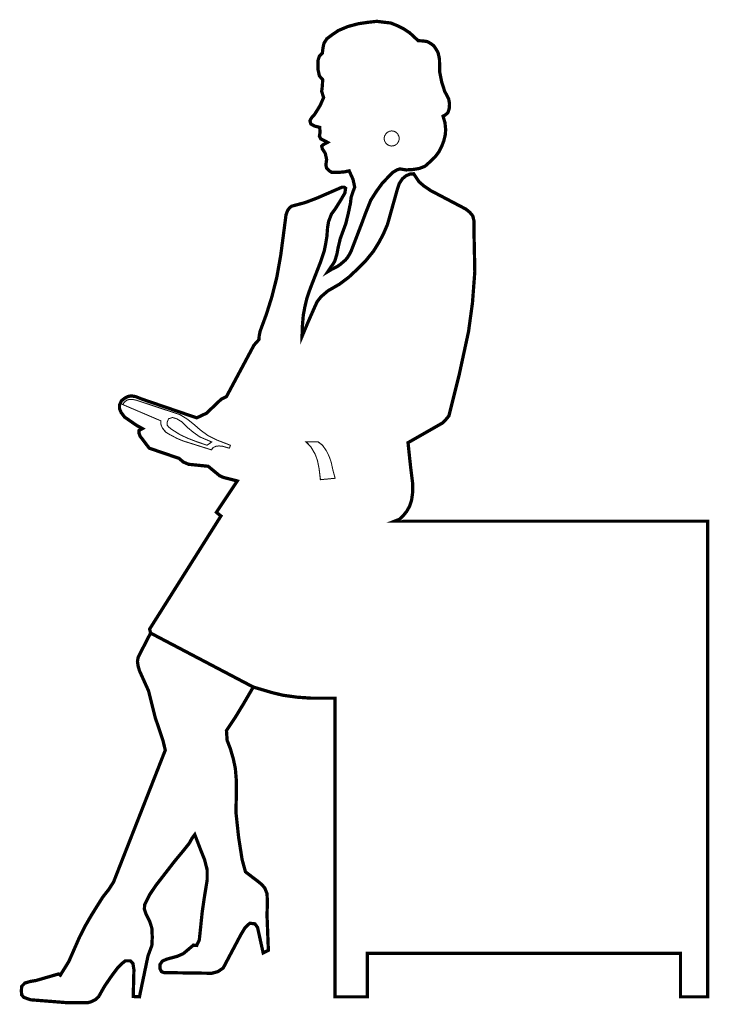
# Model space of a CAD drawing. Header units: millimetres. Extents: x 100.4 to 113.7, y 151.6 to 169.4.
# Tile 16 of 50: x 109.6 to 110.6, y 151.6 to 153.1. Entities that reach past the tile are written whole.
import ezdxf

# ---------------------------------------------------------------- set-up
doc = ezdxf.new("R2010")
doc.units = ezdxf.units.MM

msp = doc.modelspace()

# ---------------------------------------------------------------- linework, layer by layer
at = {"color": 7, "lineweight": 0}
for points, const_width in [([(110.0484, 153.0777), (110.044, 153.0708), (110.0425, 153.0635), (110.0416, 153.0561), (110.0372, 153.0517), (110.0352, 153.0453), (110.0352, 153.0385), (110.0352, 153.0311), (110.0372, 153.0218), (110.0421, 153.0163), (110.0416, 153.007), (110.0406, 152.9987), (110.0435, 152.9894), (110.0386, 152.9782), (110.0342, 152.9708), (110.0298, 152.964), (110.0254, 152.9591), (110.023, 152.9546), (110.0244, 152.9498), (110.0298, 152.9468), (110.0376, 152.9448), (110.0382, 152.9375), (110.0372, 152.9316), (110.0391, 152.9276), (110.0494, 152.9223), (110.0431, 152.9189), (110.0406, 152.9168), (110.0416, 152.9125), (110.044, 152.909), (110.046, 152.9056), (110.048, 152.8967), (110.0469, 152.8884), (110.048, 152.8835), (110.0514, 152.8801), (110.0558, 152.8772), (110.0651, 152.8772), (110.0749, 152.8781), (110.0818, 152.8796), (110.0876, 152.8668), (110.0901, 152.8551), (110.0876, 152.8487), (110.0848, 152.8404), (110.0837, 152.831), (110.0803, 152.8149), (110.0768, 152.8007), (110.0685, 152.7781), (110.0651, 152.7639), (110.0636, 152.7555), (110.0617, 152.7491), (110.0602, 152.7443), (110.0582, 152.7408), (110.0563, 152.7379), (110.0548, 152.736), (110.0499, 152.7286), (110.0563, 152.7325), (110.0607, 152.7345), (110.0651, 152.7369), (110.069, 152.7398), (110.0725, 152.7428), (110.0759, 152.7457), (110.0789, 152.7491), (110.0823, 152.7546), (110.0848, 152.7595), (110.1004, 152.8001), (110.1068, 152.8173), (110.1141, 152.8355), (110.1225, 152.8487), (110.1318, 152.8615), (110.147, 152.8772), (110.1534, 152.881), (110.1578, 152.8825), (110.1671, 152.881), (110.1774, 152.8816), (110.1867, 152.8831), (110.1955, 152.8865), (110.2014, 152.8918), (110.2108, 152.9007), (110.2166, 152.9085), (110.2205, 152.9164), (110.2235, 152.9242), (110.2259, 152.934), (110.2264, 152.9414), (110.2254, 152.9517), (110.2225, 152.9615), (110.2259, 152.9634), (110.2298, 152.9669), (110.2318, 152.9733), (110.2322, 152.9801), (110.2309, 152.9875), (110.225, 152.9987), (110.2205, 153.0125), (110.2176, 153.0271), (110.2171, 153.0472), (110.2151, 153.0566), (110.2117, 153.0625), (110.2083, 153.0674), (110.2034, 153.0708), (110.1989, 153.0733), (110.1926, 153.0743), (110.1852, 153.0747), (110.1725, 153.0865), (110.1636, 153.0923), (110.1549, 153.0968), (110.1441, 153.1012), (110.1352, 153.1022), (110.1234, 153.1037), (110.1098, 153.1022), (110.096, 153.1002), (110.0798, 153.0959), (110.0656, 153.0899), (110.0563, 153.0836), (110.0484, 153.0777), (110.0484, 153.0777)], 0.00489), ([(110.1568, 152.9282), (110.1567, 152.9271), (110.1565, 152.926), (110.1563, 152.9249), (110.1559, 152.9239), (110.1554, 152.9229), (110.1549, 152.922), (110.1542, 152.9211), (110.1536, 152.9203), (110.1527, 152.9195), (110.1519, 152.9189), (110.151, 152.9183), (110.15, 152.9177), (110.149, 152.9174), (110.1478, 152.9171), (110.1467, 152.9169), (110.1455, 152.9168), (110.1444, 152.9169), (110.1433, 152.9171), (110.1423, 152.9174), (110.1413, 152.9177), (110.1403, 152.9183), (110.1394, 152.9189), (110.1384, 152.9195), (110.1377, 152.9203), (110.1369, 152.9211), (110.1362, 152.922), (110.1357, 152.9229), (110.1351, 152.9239), (110.1348, 152.9249), (110.1345, 152.926), (110.1343, 152.9271), (110.1342, 152.9282), (110.1343, 152.9292), (110.1345, 152.9303), (110.1348, 152.9314), (110.1351, 152.9324), (110.1357, 152.9333), (110.1362, 152.9343), (110.1369, 152.9352), (110.1377, 152.936), (110.1384, 152.9367), (110.1394, 152.9374), (110.1403, 152.9379), (110.1413, 152.9385), (110.1423, 152.9389), (110.1433, 152.9391), (110.1444, 152.9393), (110.1455, 152.9394), (110.1467, 152.9393), (110.1478, 152.9391), (110.149, 152.9389), (110.15, 152.9385), (110.151, 152.9379), (110.1519, 152.9374), (110.1527, 152.9367), (110.1536, 152.936), (110.1542, 152.9352), (110.1549, 152.9343), (110.1554, 152.9333), (110.1559, 152.9324), (110.1563, 152.9314), (110.1565, 152.9303), (110.1567, 152.9292), (110.1568, 152.9282)], 0.00148), ([(110.0764, 152.8536), (110.0744, 152.8551), (110.071, 152.8551), (110.0338, 152.8389), (110.016, 152.8321), (109.9955, 152.8266), (109.9925, 152.8242), (109.9896, 152.8203), (109.9872, 152.8139), (109.9793, 152.7536), (109.9734, 152.7203), (109.9661, 152.6913), (109.9578, 152.6648), (109.9484, 152.6394), (109.947, 152.6325), (109.9465, 152.6266), (109.9391, 152.6183), (109.8979, 152.5413), (109.8901, 152.5374), (109.868, 152.5163), (109.8533, 152.5094), (109.7714, 152.5374), (109.7617, 152.5413), (109.7552, 152.5423), (109.7499, 152.5413), (109.7454, 152.5388), (109.7405, 152.5349), (109.7376, 152.5285), (109.7376, 152.5232), (109.7401, 152.5173), (109.7454, 152.5104), (109.7631, 152.4982), (109.7719, 152.4933), (109.767, 152.4908), (109.7666, 152.4869), (109.7685, 152.4819), (109.7822, 152.4639), (109.82, 152.451), (109.8269, 152.4486), (109.8332, 152.4432), (109.8411, 152.4398), (109.8705, 152.4368), (109.8877, 152.4226), (109.893, 152.4202), (109.9141, 152.4148), (109.8828, 152.3678), (109.8896, 152.3623), (109.7827, 152.1927), (109.7842, 152.1868), (109.9381, 152.1059), (109.9661, 152.0976), (109.9827, 152.0936), (110.0038, 152.0907), (110.0254, 152.0892), (110.0607, 152.0892), (110.0607, 151.6416), (110.1092, 151.6416), (110.1092, 151.7068), (110.5784, 151.7068), (110.5784, 151.6416), (110.6191, 151.6416), (110.6191, 152.3545), (110.1499, 152.3545), (110.1573, 152.3574), (110.1632, 152.3633), (110.168, 152.3692), (110.1725, 152.3771), (110.1754, 152.3864), (110.1769, 152.3972), (110.1769, 152.4114), (110.174, 152.4344), (110.17, 152.4722), (110.2215, 152.5016), (110.2264, 152.5065), (110.2313, 152.5124), (110.2465, 152.5732), (110.2607, 152.6388), (110.2666, 152.682), (110.2701, 152.7286), (110.269, 152.7815), (110.269, 152.8036), (110.2671, 152.812), (110.2627, 152.8173), (110.2568, 152.8222), (110.2038, 152.8501), (110.1936, 152.8571), (110.1867, 152.863), (110.1784, 152.8752), (110.1729, 152.8747), (110.1671, 152.8723), (110.1617, 152.8678), (110.1568, 152.8605), (110.1538, 152.8512), (110.1392, 152.7992), (110.1333, 152.7855), (110.1269, 152.7732), (110.1181, 152.759), (110.1073, 152.7457), (110.0969, 152.7349), (110.0813, 152.7203), (110.0675, 152.7099), (110.0499, 152.6997), (110.0396, 152.6909), (110.0338, 152.6835), (110.0289, 152.6727), (110.0205, 152.6536), (110.0112, 152.6315), (110.0116, 152.6462), (110.0131, 152.6638), (110.0156, 152.6766), (110.0185, 152.6889), (110.0234, 152.7031), (110.0396, 152.7448), (110.0445, 152.7599), (110.0465, 152.7698), (110.0484, 152.7811), (110.0494, 152.7942), (110.0509, 152.8036), (110.0553, 152.8149), (110.0607, 152.8222), (110.0681, 152.834), (110.0754, 152.8463), (110.0764, 152.8536), (110.0764, 152.8536)], 0.00489), ([(109.7518, 152.5369), (109.7488, 152.5359), (109.7454, 152.5334), (109.742, 152.5295), (109.7994, 152.505), (109.7994, 152.5006), (109.8004, 152.4976), (109.8023, 152.4933), (109.8068, 152.4878), (109.8136, 152.484), (109.8239, 152.4785), (109.8332, 152.4747), (109.8754, 152.4614), (109.8778, 152.4648), (109.8822, 152.4668), (109.8866, 152.4673), (109.8921, 152.4668), (109.9023, 152.4639), (109.9038, 152.4683), (109.8837, 152.4761), (109.8699, 152.483), (109.8587, 152.4913), (109.8504, 152.4986), (109.8401, 152.5069), (109.8278, 152.5143), (109.7626, 152.5359), (109.7572, 152.5369), (109.7518, 152.5369), (109.7518, 152.5369)], 0.00148), ([(109.869, 152.4683), (109.8759, 152.4732), (109.8587, 152.4805), (109.8479, 152.4878), (109.8396, 152.4948), (109.8312, 152.5035), (109.8234, 152.508), (109.817, 152.5099), (109.8111, 152.508), (109.8092, 152.5031), (109.8092, 152.4986), (109.8117, 152.4952), (109.8161, 152.4918), (109.8278, 152.4844), (109.8405, 152.4785), (109.8543, 152.4732), (109.869, 152.4683), (109.869, 152.4683)], 0.00148), ([(110.0171, 152.4732), (110.0244, 152.4658), (110.0308, 152.455), (110.0342, 152.4457), (110.0367, 152.433), (110.0386, 152.4167), (110.0607, 152.4188), (110.0573, 152.4315), (110.0548, 152.4432), (110.0518, 152.4516), (110.0475, 152.4604), (110.0416, 152.4683), (110.0352, 152.4732), (110.0171, 152.4732), (110.0171, 152.4732)], 0.00148), ([(109.7842, 152.1868), (109.7675, 152.1544), (109.7655, 152.1501), (109.7645, 152.1442), (109.7655, 152.1373), (109.7675, 152.1304), (109.7812, 152.1), (109.7911, 152.0603), (109.8028, 152.0255), (109.8062, 152.0113), (109.7287, 151.8137), (109.7215, 151.8025), (109.7126, 151.7912), (109.7033, 151.7764), (109.6954, 151.7637), (109.6857, 151.747), (109.6778, 151.7313), (109.6616, 151.6945), (109.6489, 151.674), (109.6464, 151.6759), (109.6126, 151.6661), (109.6042, 151.6647), (109.5959, 151.6623), (109.591, 151.6573), (109.5905, 151.6504), (109.591, 151.6445), (109.5944, 151.6407), (109.6042, 151.6372), (109.6592, 151.6328), (109.6743, 151.6328), (109.6901, 151.6328), (109.6954, 151.6343), (109.7013, 151.6372), (109.7062, 151.6416), (109.7151, 151.6573), (109.7244, 151.671), (109.7346, 151.6848), (109.742, 151.6921), (109.7464, 151.6956), (109.7538, 151.6956), (109.7577, 151.6916), (109.7592, 151.6823), (109.7582, 151.6421), (109.7675, 151.6416), (109.7803, 151.7029), (109.7861, 151.7186), (109.7867, 151.7309), (109.7861, 151.7446), (109.7827, 151.7549), (109.7773, 151.7656), (109.7749, 151.773), (109.7753, 151.7799), (109.7827, 151.7946), (109.792, 151.8084), (109.8204, 151.8451), (109.8322, 151.8593), (109.842, 151.8715), (109.8464, 151.8794), (109.8504, 151.8848), (109.8587, 151.8632), (109.8651, 151.8471), (109.869, 151.8319), (109.869, 151.8167), (109.8646, 151.7897), (109.8616, 151.7691), (109.8572, 151.7269), (109.8533, 151.7186), (109.8484, 151.7191), (109.8332, 151.7063), (109.8244, 151.7024), (109.8082, 151.698), (109.8018, 151.6951), (109.7984, 151.6902), (109.7984, 151.6837), (109.8004, 151.6794), (109.8043, 151.6779), (109.8759, 151.6769), (109.8852, 151.6794), (109.893, 151.6848), (109.9023, 151.7024), (109.9195, 151.7348), (109.9254, 151.7446), (109.9328, 151.7519), (109.9406, 151.751), (109.9445, 151.7455), (109.9529, 151.7074), (109.9607, 151.7112), (109.9587, 151.7633), (109.9592, 151.7843), (109.9587, 151.7961), (109.9553, 151.8048), (109.9504, 151.8103), (109.945, 151.8147), (109.9264, 151.8289), (109.9214, 151.8471), (109.9161, 151.8808), (109.9121, 151.9181), (109.9127, 151.9446), (109.9127, 151.9662), (109.9112, 151.9839), (109.9082, 151.9981), (109.9038, 152.0133), (109.8989, 152.026), (109.8979, 152.0407), (109.9116, 152.0613), (109.9229, 152.0799), (109.9381, 152.1059), (109.7842, 152.1868), (109.7842, 152.1868)], 0.00489)]:
    msp.add_lwpolyline(points, dxfattribs=dict(at, const_width=const_width))
for points in [[(110.0484, 153.0777), (110.044, 153.0708), (110.0425, 153.0635), (110.0416, 153.0561), (110.0372, 153.0517), (110.0352, 153.0453), (110.0352, 153.0385), (110.0352, 153.0311), (110.0372, 153.0218), (110.0421, 153.0163), (110.0416, 153.007), (110.0406, 152.9987), (110.0435, 152.9894), (110.0386, 152.9782), (110.0342, 152.9708), (110.0298, 152.964), (110.0254, 152.9591), (110.023, 152.9546), (110.0244, 152.9498), (110.0298, 152.9468), (110.0376, 152.9448), (110.0382, 152.9375), (110.0372, 152.9316), (110.0391, 152.9276), (110.0494, 152.9223), (110.0431, 152.9189), (110.0406, 152.9168), (110.0416, 152.9125), (110.044, 152.909), (110.046, 152.9056), (110.048, 152.8967), (110.0469, 152.8884), (110.048, 152.8835), (110.0514, 152.8801), (110.0558, 152.8772), (110.0651, 152.8772), (110.0749, 152.8781), (110.0818, 152.8796), (110.0876, 152.8668), (110.0901, 152.8551), (110.0876, 152.8487), (110.0848, 152.8404), (110.0837, 152.831), (110.0803, 152.8149), (110.0768, 152.8007), (110.0685, 152.7781), (110.0651, 152.7639), (110.0636, 152.7555), (110.0617, 152.7491), (110.0602, 152.7443), (110.0582, 152.7408), (110.0563, 152.7379), (110.0548, 152.736), (110.0499, 152.7286), (110.0563, 152.7325), (110.0607, 152.7345), (110.0651, 152.7369), (110.069, 152.7398), (110.0725, 152.7428), (110.0759, 152.7457), (110.0789, 152.7491), (110.0823, 152.7546), (110.0848, 152.7595), (110.1004, 152.8001), (110.1068, 152.8173), (110.1141, 152.8355), (110.1225, 152.8487), (110.1318, 152.8615), (110.147, 152.8772), (110.1534, 152.881), (110.1578, 152.8825), (110.1671, 152.881), (110.1774, 152.8816), (110.1867, 152.8831), (110.1955, 152.8865), (110.2014, 152.8918), (110.2108, 152.9007), (110.2166, 152.9085), (110.2205, 152.9164), (110.2235, 152.9242), (110.2259, 152.934), (110.2264, 152.9414), (110.2254, 152.9517), (110.2225, 152.9615), (110.2259, 152.9634), (110.2298, 152.9669), (110.2318, 152.9733), (110.2322, 152.9801), (110.2309, 152.9875), (110.225, 152.9987), (110.2205, 153.0125), (110.2176, 153.0271), (110.2171, 153.0472), (110.2151, 153.0566), (110.2117, 153.0625), (110.2083, 153.0674), (110.2034, 153.0708), (110.1989, 153.0733), (110.1926, 153.0743), (110.1852, 153.0747), (110.1725, 153.0865), (110.1636, 153.0923), (110.1549, 153.0968), (110.1441, 153.1012), (110.1352, 153.1022), (110.1234, 153.1037), (110.1098, 153.1022), (110.096, 153.1002), (110.0798, 153.0959), (110.0656, 153.0899), (110.0563, 153.0836), (110.0484, 153.0777), (110.0484, 153.0777)], [(110.1568, 152.9282), (110.1567, 152.9271), (110.1565, 152.926), (110.1563, 152.9249), (110.1559, 152.9239), (110.1554, 152.9229), (110.1549, 152.922), (110.1542, 152.9211), (110.1536, 152.9203), (110.1527, 152.9195), (110.1519, 152.9189), (110.151, 152.9183), (110.15, 152.9177), (110.149, 152.9174), (110.1478, 152.9171), (110.1467, 152.9169), (110.1455, 152.9168), (110.1444, 152.9169), (110.1433, 152.9171), (110.1423, 152.9174), (110.1413, 152.9177), (110.1403, 152.9183), (110.1394, 152.9189), (110.1384, 152.9195), (110.1377, 152.9203), (110.1369, 152.9211), (110.1362, 152.922), (110.1357, 152.9229), (110.1351, 152.9239), (110.1348, 152.9249), (110.1345, 152.926), (110.1343, 152.9271), (110.1342, 152.9282), (110.1343, 152.9292), (110.1345, 152.9303), (110.1348, 152.9314), (110.1351, 152.9324), (110.1357, 152.9333), (110.1362, 152.9343), (110.1369, 152.9352), (110.1377, 152.936), (110.1384, 152.9367), (110.1394, 152.9374), (110.1403, 152.9379), (110.1413, 152.9385), (110.1423, 152.9389), (110.1433, 152.9391), (110.1444, 152.9393), (110.1455, 152.9394), (110.1467, 152.9393), (110.1478, 152.9391), (110.149, 152.9389), (110.15, 152.9385), (110.151, 152.9379), (110.1519, 152.9374), (110.1527, 152.9367), (110.1536, 152.936), (110.1542, 152.9352), (110.1549, 152.9343), (110.1554, 152.9333), (110.1559, 152.9324), (110.1563, 152.9314), (110.1565, 152.9303), (110.1567, 152.9292), (110.1568, 152.9282), (110.1568, 152.9282)], [(110.0764, 152.8536), (110.0744, 152.8551), (110.071, 152.8551), (110.0338, 152.8389), (110.016, 152.8321), (109.9955, 152.8266), (109.9925, 152.8242), (109.9896, 152.8203), (109.9872, 152.8139), (109.9793, 152.7536), (109.9734, 152.7203), (109.9661, 152.6913), (109.9578, 152.6648), (109.9484, 152.6394), (109.947, 152.6325), (109.9465, 152.6266), (109.9391, 152.6183), (109.8979, 152.5413), (109.8901, 152.5374), (109.868, 152.5163), (109.8533, 152.5094), (109.7714, 152.5374), (109.7617, 152.5413), (109.7552, 152.5423), (109.7499, 152.5413), (109.7454, 152.5388), (109.7405, 152.5349), (109.7376, 152.5285), (109.7376, 152.5232), (109.7401, 152.5173), (109.7454, 152.5104), (109.7631, 152.4982), (109.7719, 152.4933), (109.767, 152.4908), (109.7666, 152.4869), (109.7685, 152.4819), (109.7822, 152.4639), (109.82, 152.451), (109.8269, 152.4486), (109.8332, 152.4432), (109.8411, 152.4398), (109.8705, 152.4368), (109.8877, 152.4226), (109.893, 152.4202), (109.9141, 152.4148), (109.8828, 152.3678), (109.8896, 152.3623), (109.7827, 152.1927), (109.7842, 152.1868), (109.9381, 152.1059), (109.9661, 152.0976), (109.9827, 152.0936), (110.0038, 152.0907), (110.0254, 152.0892), (110.0607, 152.0892), (110.0607, 151.6416), (110.1092, 151.6416), (110.1092, 151.7068), (110.5784, 151.7068), (110.5784, 151.6416), (110.6191, 151.6416), (110.6191, 152.3545), (110.1499, 152.3545), (110.1573, 152.3574), (110.1632, 152.3633), (110.168, 152.3692), (110.1725, 152.3771), (110.1754, 152.3864), (110.1769, 152.3972), (110.1769, 152.4114), (110.174, 152.4344), (110.17, 152.4722), (110.2215, 152.5016), (110.2264, 152.5065), (110.2313, 152.5124), (110.2465, 152.5732), (110.2607, 152.6388), (110.2666, 152.682), (110.2701, 152.7286), (110.269, 152.7815), (110.269, 152.8036), (110.2671, 152.812), (110.2627, 152.8173), (110.2568, 152.8222), (110.2038, 152.8501), (110.1936, 152.8571), (110.1867, 152.863), (110.1784, 152.8752), (110.1729, 152.8747), (110.1671, 152.8723), (110.1617, 152.8678), (110.1568, 152.8605), (110.1538, 152.8512), (110.1392, 152.7992), (110.1333, 152.7855), (110.1269, 152.7732), (110.1181, 152.759), (110.1073, 152.7457), (110.0969, 152.7349), (110.0813, 152.7203), (110.0675, 152.7099), (110.0499, 152.6997), (110.0396, 152.6909), (110.0338, 152.6835), (110.0289, 152.6727), (110.0205, 152.6536), (110.0112, 152.6315), (110.0116, 152.6462), (110.0131, 152.6638), (110.0156, 152.6766), (110.0185, 152.6889), (110.0234, 152.7031), (110.0396, 152.7448), (110.0445, 152.7599), (110.0465, 152.7698), (110.0484, 152.7811), (110.0494, 152.7942), (110.0509, 152.8036), (110.0553, 152.8149), (110.0607, 152.8222), (110.0681, 152.834), (110.0754, 152.8463), (110.0764, 152.8536), (110.0764, 152.8536)], [(109.7518, 152.5369), (109.7488, 152.5359), (109.7454, 152.5334), (109.742, 152.5295), (109.7994, 152.505), (109.7994, 152.5006), (109.8004, 152.4976), (109.8023, 152.4933), (109.8068, 152.4878), (109.8136, 152.484), (109.8239, 152.4785), (109.8332, 152.4747), (109.8754, 152.4614), (109.8778, 152.4648), (109.8822, 152.4668), (109.8866, 152.4673), (109.8921, 152.4668), (109.9023, 152.4639), (109.9038, 152.4683), (109.8837, 152.4761), (109.8699, 152.483), (109.8587, 152.4913), (109.8504, 152.4986), (109.8401, 152.5069), (109.8278, 152.5143), (109.7626, 152.5359), (109.7572, 152.5369), (109.7518, 152.5369), (109.7518, 152.5369)], [(109.869, 152.4683), (109.8759, 152.4732), (109.8587, 152.4805), (109.8479, 152.4878), (109.8396, 152.4948), (109.8312, 152.5035), (109.8234, 152.508), (109.817, 152.5099), (109.8111, 152.508), (109.8092, 152.5031), (109.8092, 152.4986), (109.8117, 152.4952), (109.8161, 152.4918), (109.8278, 152.4844), (109.8405, 152.4785), (109.8543, 152.4732), (109.869, 152.4683), (109.869, 152.4683)], [(110.0171, 152.4732), (110.0244, 152.4658), (110.0308, 152.455), (110.0342, 152.4457), (110.0367, 152.433), (110.0386, 152.4167), (110.0607, 152.4188), (110.0573, 152.4315), (110.0548, 152.4432), (110.0518, 152.4516), (110.0475, 152.4604), (110.0416, 152.4683), (110.0352, 152.4732), (110.0171, 152.4732), (110.0171, 152.4732)], [(109.7842, 152.1868), (109.7675, 152.1544), (109.7655, 152.1501), (109.7645, 152.1442), (109.7655, 152.1373), (109.7675, 152.1304), (109.7812, 152.1), (109.7911, 152.0603), (109.8028, 152.0255), (109.8062, 152.0113), (109.7287, 151.8137), (109.7215, 151.8025), (109.7126, 151.7912), (109.7033, 151.7764), (109.6954, 151.7637), (109.6857, 151.747), (109.6778, 151.7313), (109.6616, 151.6945), (109.6489, 151.674), (109.6464, 151.6759), (109.6126, 151.6661), (109.6042, 151.6647), (109.5959, 151.6623), (109.591, 151.6573), (109.5905, 151.6504), (109.591, 151.6445), (109.5944, 151.6407), (109.6042, 151.6372), (109.6592, 151.6328), (109.6743, 151.6328), (109.6901, 151.6328), (109.6954, 151.6343), (109.7013, 151.6372), (109.7062, 151.6416), (109.7151, 151.6573), (109.7244, 151.671), (109.7346, 151.6848), (109.742, 151.6921), (109.7464, 151.6956), (109.7538, 151.6956), (109.7577, 151.6916), (109.7592, 151.6823), (109.7582, 151.6421), (109.7675, 151.6416), (109.7803, 151.7029), (109.7861, 151.7186), (109.7867, 151.7309), (109.7861, 151.7446), (109.7827, 151.7549), (109.7773, 151.7656), (109.7749, 151.773), (109.7753, 151.7799), (109.7827, 151.7946), (109.792, 151.8084), (109.8204, 151.8451), (109.8322, 151.8593), (109.842, 151.8715), (109.8464, 151.8794), (109.8504, 151.8848), (109.8587, 151.8632), (109.8651, 151.8471), (109.869, 151.8319), (109.869, 151.8167), (109.8646, 151.7897), (109.8616, 151.7691), (109.8572, 151.7269), (109.8533, 151.7186), (109.8484, 151.7191), (109.8332, 151.7063), (109.8244, 151.7024), (109.8082, 151.698), (109.8018, 151.6951), (109.7984, 151.6902), (109.7984, 151.6837), (109.8004, 151.6794), (109.8043, 151.6779), (109.8759, 151.6769), (109.8852, 151.6794), (109.893, 151.6848), (109.9023, 151.7024), (109.9195, 151.7348), (109.9254, 151.7446), (109.9328, 151.7519), (109.9406, 151.751), (109.9445, 151.7455), (109.9529, 151.7074), (109.9607, 151.7112), (109.9587, 151.7633), (109.9592, 151.7843), (109.9587, 151.7961), (109.9553, 151.8048), (109.9504, 151.8103), (109.945, 151.8147), (109.9264, 151.8289), (109.9214, 151.8471), (109.9161, 151.8808), (109.9121, 151.9181), (109.9127, 151.9446), (109.9127, 151.9662), (109.9112, 151.9839), (109.9082, 151.9981), (109.9038, 152.0133), (109.8989, 152.026), (109.8979, 152.0407), (109.9116, 152.0613), (109.9229, 152.0799), (109.9381, 152.1059), (109.7842, 152.1868), (109.7842, 152.1868)]]:
    msp.add_lwpolyline(points, dxfattribs=at)

doc.saveas('drawing.dxf')
